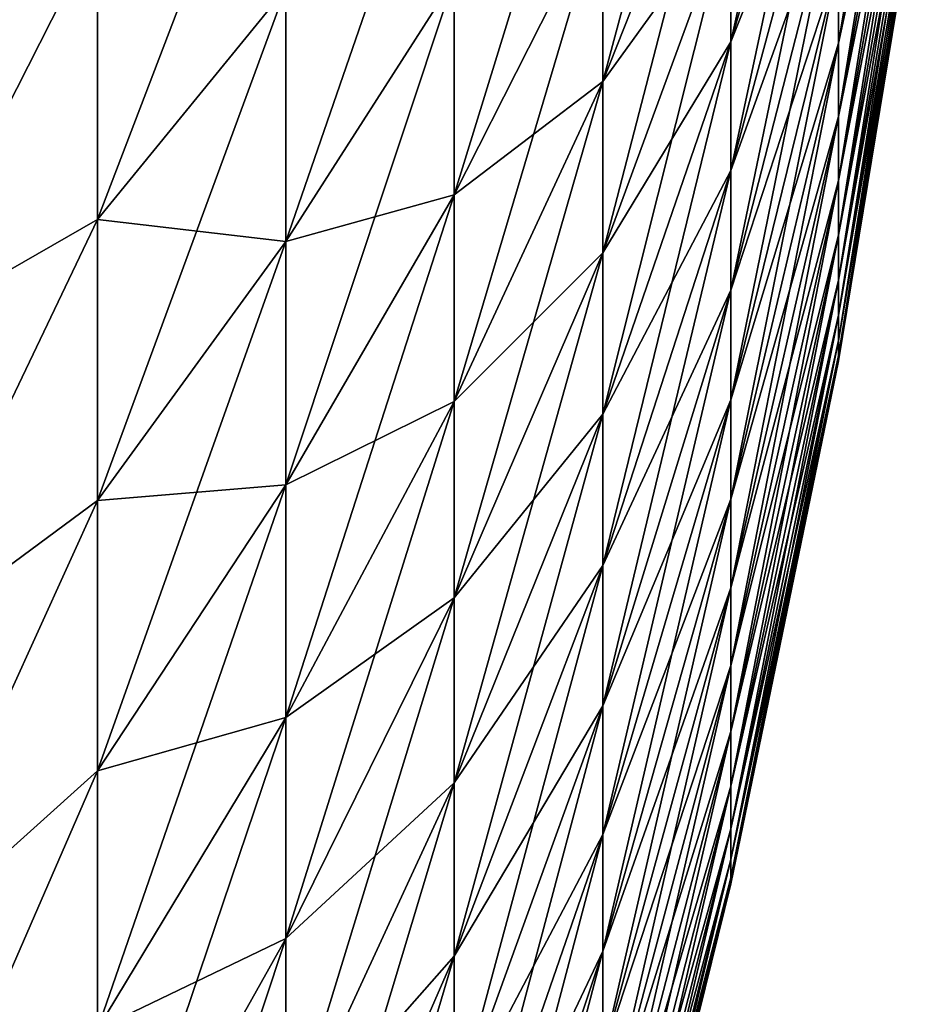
# Model space of a CAD drawing. Header units: metres. Extents: x -61 to 49, y -32 to 32.
# Tile 196 of 256: x 45.04 to 48.38, y -11.48 to -7.85. Entities that reach past the tile are written whole.
import ezdxf

# ---------------------------------------------------------------- set-up
doc = ezdxf.new("R2010")
doc.units = ezdxf.units.M
doc.layers.add('solid_K_27_40_10_000Y34', color=7, linetype='CONTINUOUS')

msp = doc.modelspace()

# ---------------------------------------------------------------- linework, layer by layer
at = {"layer": 'solid_K_27_40_10_000Y34'}
for points in [[(48.064034, -7.933195, 4.467892), (48.384747, -6.238293, 3.513341), (48.384747, -6.000375, 3.905811)], [(48.064034, -7.630636, 4.966994), (48.064034, -7.933195, 4.467892), (48.384747, -6.000375, 3.905811)], [(47.666889, -7.927612, 7.677464), (48.064034, -6.540437, 6.33406), (48.064034, -6.121174, 6.740093)], [(47.666889, -7.419427, 8.169615), (47.666889, -7.927612, 7.677464), (48.064034, -6.121174, 6.740093)], [(48.064034, -7.933195, -4.467892), (48.384747, -6.238293, -3.513341), (48.384747, -6.450576, -3.106434)], [(48.064034, -7.933195, -4.467892), (48.064034, -7.630636, -4.966994), (48.384747, -6.238293, -3.513341)], [(48.064034, -8.203154, 3.950431), (48.384747, -6.450576, 3.106434), (48.384747, -6.238293, 3.513341)], [(48.064034, -7.933195, 4.467892), (48.064034, -8.203154, 3.950431), (48.384747, -6.238293, 3.513341)], [(47.193928, -8.074053, 10.124542), (47.666889, -6.880754, 8.628193), (47.666889, -6.313807, 9.051317)], [(47.193928, -7.408782, 10.621047), (47.193928, -8.074053, 10.124542), (47.666889, -6.313807, 9.051317)], [(48.064034, -8.203154, -3.950431), (48.384747, -6.450576, -3.106434), (48.384747, -6.636353, -2.686761)], [(48.064034, -8.203154, -3.950431), (48.064034, -7.933195, -4.467892), (48.384747, -6.450576, -3.106434)], [(48.064034, -8.439404, 3.416736), (48.384747, -6.636353, 2.686761), (48.384747, -6.450576, 3.106434)], [(48.064034, -8.203154, 3.950431), (48.064034, -8.439404, 3.416736), (48.384747, -6.450576, 3.106434)], [(47.666889, -7.927612, -7.677464), (48.064034, -6.540437, -6.33406), (48.064034, -6.932824, -5.901999)], [(47.666889, -7.927612, -7.677464), (47.666889, -7.419427, -8.169615), (48.064034, -6.540437, -6.33406)], [(47.666889, -8.403221, 7.153767), (48.064034, -6.932824, 5.901999), (48.064034, -6.540437, 6.33406)], [(47.666889, -7.927612, 7.677464), (47.666889, -8.403221, 7.153767), (48.064034, -6.540437, 6.33406)], [(48.064034, -8.439404, -3.416736), (48.384747, -6.636353, -2.686761), (48.384747, -6.794858, -2.256048)], [(48.064034, -8.439404, -3.416736), (48.064034, -8.203154, -3.950431), (48.384747, -6.636353, -2.686761)], [(48.064034, -8.640976, 2.869002), (48.384747, -6.794858, 2.256048), (48.384747, -6.636353, 2.686761)], [(48.064034, -8.439404, 3.416736), (48.064034, -8.640976, 2.869002), (48.384747, -6.636353, 2.686761)], [(46.645882, -8.49224, 12.174264), (47.193928, -7.408782, 10.621047), (47.193928, -6.713068, 11.073907)], [(46.645882, -7.694784, 12.69335), (46.645882, -8.49224, 12.174264), (47.193928, -6.713068, 11.073907)], [(45.328068, -8.584223, 16.454348), (46.023605, -7.730975, 14.818831), (46.023605, -6.765645, 15.28371)], [(45.328068, -7.512352, 16.970533), (45.328068, -8.584223, 16.454348), (46.023605, -6.765645, 15.28371)], [(48.064034, -8.640976, -2.869002), (48.384747, -6.794858, -2.256048), (48.384747, -6.925444, -1.816065)], [(48.064034, -8.640976, -2.869002), (48.064034, -8.439404, -3.416736), (48.384747, -6.794858, -2.256048)], [(48.064034, -8.807039, 2.309478), (48.384747, -6.925444, 1.816065), (48.384747, -6.794858, 2.256048)], [(48.064034, -8.640976, 2.869002), (48.064034, -8.807039, 2.309478), (48.384747, -6.794858, 2.256048)], [(46.023605, -8.664536, 14.293059), (46.645882, -7.694784, 12.69335), (46.645882, -6.865708, 13.160277)], [(46.023605, -7.730975, 14.818831), (46.023605, -8.664536, 14.293059), (46.645882, -6.865708, 13.160277)], [(47.193928, -8.074053, -10.124542), (47.666889, -6.880754, -8.628193), (47.666889, -7.419427, -8.169615)], [(47.193928, -8.074053, -10.124542), (47.193928, -7.408782, -10.621047), (47.666889, -6.880754, -8.628193)], [(47.193928, -8.706146, 9.586434), (47.666889, -7.419427, 8.169615), (47.666889, -6.880754, 8.628193)], [(47.193928, -8.074053, 10.124542), (47.193928, -8.706146, 9.586434), (47.666889, -6.880754, 8.628193)], [(47.666889, -8.403221, -7.153767), (48.064034, -6.932824, -5.901999), (48.064034, -7.296722, -5.445685)], [(47.666889, -8.403221, -7.153767), (47.666889, -7.927612, -7.677464), (48.064034, -6.932824, -5.901999)], [(47.666889, -8.844299, 6.600672), (48.064034, -7.296722, 5.445685), (48.064034, -6.932824, 5.901999)], [(47.666889, -8.403221, 7.153767), (47.666889, -8.844299, 6.600672), (48.064034, -6.932824, 5.901999)], [(48.064034, -8.807039, -2.309478), (48.384747, -6.925444, -1.816065), (48.384747, -7.02757, -1.368619)], [(48.064034, -8.807039, -2.309478), (48.064034, -8.640976, -2.869002), (48.384747, -6.925444, -1.816065)], [(48.064034, -8.936913, 1.740464), (48.384747, -7.02757, 1.368619), (48.384747, -6.925444, 1.816065)], [(48.064034, -8.807039, 2.309478), (48.064034, -8.936913, 1.740464), (48.384747, -6.925444, 1.816065)], [(48.064034, -8.936913, -1.740464), (48.384747, -7.02757, -1.368619), (48.384747, -7.100819, -0.915549)], [(48.064034, -8.936913, -1.740464), (48.064034, -8.807039, -2.309478), (48.384747, -7.02757, -1.368619)], [(48.064034, -9.030064, 1.164298), (48.384747, -7.100819, 0.915549), (48.384747, -7.02757, 1.368619)], [(48.064034, -8.936913, 1.740464), (48.064034, -9.030064, 1.164298), (48.384747, -7.02757, 1.368619)], [(48.064034, -9.030064, -1.164298), (48.384747, -7.100819, -0.915549), (48.384747, -7.144889, -0.458717)], [(48.064034, -9.030064, -1.164298), (48.064034, -8.936913, -1.740464), (48.384747, -7.100819, -0.915549)], [(48.064034, -9.086107, 0.583347), (48.384747, -7.144889, 0.458717), (48.384747, -7.100819, 0.915549)], [(48.064034, -9.030064, 1.164298), (48.064034, -9.086107, 0.583347), (48.384747, -7.100819, 0.915549)], [(48.064034, -9.086107, -0.583347), (48.384747, -7.144889, -0.458717), (48.384747, -7.159599)], [(48.064034, -9.086107, -0.583347), (48.064034, -9.030064, -1.164298), (48.384747, -7.144889, -0.458717)], [(48.384747, -7.144889, 0.458717), (48.064034, -9.104814), (48.384747, -7.159599)], [(48.064034, -9.086107, 0.583347), (48.064034, -9.104814), (48.384747, -7.144889, 0.458717)], [(48.064034, -9.104814), (48.064034, -9.086107, -0.583347), (48.384747, -7.159599)], [(47.666889, -8.844299, -6.600672), (48.064034, -7.296722, -5.445685), (48.064034, -7.630636, -4.966994)], [(47.666889, -8.844299, -6.600672), (47.666889, -8.403221, -7.153767), (48.064034, -7.296722, -5.445685)], [(47.666889, -9.249034, 6.020454), (48.064034, -7.630636, 4.966994), (48.064034, -7.296722, 5.445685)], [(47.666889, -8.844299, 6.600672), (47.666889, -9.249034, 6.020454), (48.064034, -7.296722, 5.445685)], [(46.645882, -8.49224, -12.174264), (47.193928, -7.408782, -10.621047), (47.193928, -8.074053, -10.124542)], [(46.645882, -8.49224, -12.174264), (46.645882, -7.694784, -12.69335), (47.193928, -7.408782, -10.621047)], [(46.645882, -9.254799, 11.605151), (47.193928, -8.074053, 10.124542), (47.193928, -7.408782, 10.621047)], [(46.645882, -8.49224, 12.174264), (46.645882, -9.254799, 11.605151), (47.193928, -7.408782, 10.621047)], [(47.193928, -8.706146, -9.586434), (47.666889, -7.419427, -8.169615), (47.666889, -7.927612, -7.677464)], [(47.193928, -8.706146, -9.586434), (47.193928, -8.074053, -10.124542), (47.666889, -7.419427, -8.169615)], [(47.193928, -9.302463, 9.008933), (47.666889, -7.927612, 7.677464), (47.666889, -7.419427, 8.169615)], [(47.193928, -8.706146, 9.586434), (47.193928, -9.302463, 9.008933), (47.666889, -7.419427, 8.169615)], [(44.560349, -9.023472, -18.267714), (45.328068, -7.512352, -16.970533), (45.328068, -8.584223, -16.454348)], [(44.560349, -9.023472, -18.267714), (44.560349, -7.821503, -18.813732), (45.328068, -7.512352, -16.970533)], [(44.560349, -9.02349, 18.267704), (45.328068, -8.584223, 16.454348), (45.328068, -7.512352, 16.970533)], [(44.560349, -7.821516, 18.813726), (44.560349, -9.02349, 18.267704), (45.328068, -7.512352, 16.970533)], [(45.328068, -8.584223, -16.454348), (45.328068, -7.512352, -16.970533), (46.023605, -7.730975, -14.818831)], [(47.666889, -9.249034, -6.020454), (48.064034, -7.630636, -4.966994), (48.064034, -7.933195, -4.467892)], [(47.666889, -9.249034, -6.020454), (47.666889, -8.844299, -6.600672), (48.064034, -7.630636, -4.966994)], [(47.666889, -9.615763, 5.415497), (48.064034, -7.933195, 4.467892), (48.064034, -7.630636, 4.966994)], [(47.666889, -9.249034, 6.020454), (47.666889, -9.615763, 5.415497), (48.064034, -7.630636, 4.966994)], [(46.023605, -8.664536, -14.293059), (46.645882, -7.694784, -12.69335), (46.645882, -8.49224, -12.174264)], [(46.023605, -8.664536, -14.293059), (46.023605, -7.730975, -14.818831), (46.645882, -7.694784, -12.69335)], [(46.023605, -9.562494, 13.708554), (46.645882, -8.49224, 12.174264), (46.645882, -7.694784, 12.69335)], [(46.023605, -8.664536, 14.293059), (46.023605, -9.562494, 13.708554), (46.645882, -7.694784, 12.69335)], [(45.328068, -8.584223, -16.454348), (46.023605, -7.730975, -14.818831), (46.023605, -8.664536, -14.293059)], [(45.328068, -9.620819, 15.870547), (46.023605, -8.664536, 14.293059), (46.023605, -7.730975, 14.818831)], [(45.328068, -8.584223, 16.454348), (45.328068, -9.620819, 15.870547), (46.023605, -7.730975, 14.818831)], [(47.193928, -9.302463, -9.008933), (47.666889, -7.927612, -7.677464), (47.666889, -8.403221, -7.153767)], [(47.193928, -9.302463, -9.008933), (47.193928, -8.706146, -9.586434), (47.666889, -7.927612, -7.677464)], [(47.193928, -9.860555, 8.394412), (47.666889, -8.403221, 7.153767), (47.666889, -7.927612, 7.677464)], [(47.193928, -9.302463, 9.008933), (47.193928, -9.860555, 8.394412), (47.666889, -7.927612, 7.677464)], [(47.666889, -9.615763, -5.415497), (48.064034, -7.933195, -4.467892), (48.064034, -8.203154, -3.950431)], [(47.666889, -9.615763, -5.415497), (47.666889, -9.249034, -6.020454), (48.064034, -7.933195, -4.467892)], [(47.666889, -9.942979, 4.788286), (48.064034, -8.203154, 3.950431), (48.064034, -7.933195, 4.467892)], [(47.666889, -9.615763, 5.415497), (47.666889, -9.942979, 4.788286), (48.064034, -7.933195, 4.467892)], [(46.645882, -9.254799, -11.605151), (47.193928, -8.074053, -10.124542), (47.193928, -8.706146, -9.586434)], [(46.645882, -9.254799, -11.605151), (46.645882, -8.49224, -12.174264), (47.193928, -8.074053, -10.124542)], [(46.645882, -9.979329, 10.98835), (47.193928, -8.706146, 9.586434), (47.193928, -8.074053, 10.124542)], [(46.645882, -9.254799, 11.605151), (46.645882, -9.979329, 10.98835), (47.193928, -8.074053, 10.124542)], [(47.666889, -9.942979, -4.788286), (48.064034, -8.203154, -3.950431), (48.064034, -8.439404, -3.416736)], [(47.666889, -9.942979, -4.788286), (47.666889, -9.615763, -5.415497), (48.064034, -8.203154, -3.950431)], [(47.666889, -10.229336, 4.141399), (48.064034, -8.439404, 3.416736), (48.064034, -8.203154, 3.950431)], [(47.666889, -9.942979, 4.788286), (47.666889, -10.229336, 4.141399), (48.064034, -8.203154, 3.950431)], [(47.193928, -9.860555, -8.394412), (47.666889, -8.403221, -7.153767), (47.666889, -8.844299, -6.600672)], [(47.193928, -9.860555, -8.394412), (47.193928, -9.302463, -9.008933), (47.666889, -8.403221, -7.153767)], [(47.193928, -10.378127, 7.745397), (47.666889, -8.844299, 6.600672), (47.666889, -8.403221, 7.153767)], [(47.193928, -9.860555, 8.394412), (47.193928, -10.378127, 7.745397), (47.666889, -8.403221, 7.153767)], [(47.666889, -10.229336, -4.141399), (48.064034, -8.439404, -3.416736), (48.064034, -8.640976, -2.869002)], [(47.666889, -10.229336, -4.141399), (47.666889, -9.942979, -4.788286), (48.064034, -8.439404, -3.416736)], [(47.666889, -10.47366, 3.477494), (48.064034, -8.640976, 2.869002), (48.064034, -8.439404, 3.416736)], [(47.666889, -10.229336, 4.141399), (47.666889, -10.47366, 3.477494), (48.064034, -8.439404, 3.416736)], [(46.023605, -9.562494, -13.708554), (46.645882, -8.49224, -12.174264), (46.645882, -9.254799, -11.605151)], [(46.023605, -9.562494, -13.708554), (46.023605, -8.664536, -14.293059), (46.645882, -8.49224, -12.174264)], [(46.023605, -10.421157, 13.067718), (46.645882, -9.254799, 11.605151), (46.645882, -8.49224, 12.174264)], [(46.023605, -9.562494, 13.708554), (46.023605, -10.421157, 13.067718), (46.645882, -8.49224, 12.174264)], [(44.560349, -10.187557, -17.645), (45.328068, -8.584223, -16.454348), (45.328068, -9.620819, -15.870547)], [(44.560349, -10.187557, -17.645), (44.560349, -9.023472, -18.267714), (45.328068, -8.584223, -16.454348)], [(44.560349, -10.187581, 17.644987), (45.328068, -9.620819, 15.870547), (45.328068, -8.584223, 16.454348)], [(44.560349, -9.02349, 18.267704), (44.560349, -10.187581, 17.644987), (45.328068, -8.584223, 16.454348)], [(45.328068, -9.620819, -15.870547), (45.328068, -8.584223, -16.454348), (46.023605, -8.664536, -14.293059)], [(47.666889, -10.47366, -3.477494), (48.064034, -8.640976, -2.869002), (48.064034, -8.807039, -2.309478)], [(47.666889, -10.47366, -3.477494), (47.666889, -10.229336, -4.141399), (48.064034, -8.640976, -2.869002)], [(47.666889, -10.674944, 2.7993), (48.064034, -8.807039, 2.309478), (48.064034, -8.640976, 2.869002)], [(47.666889, -10.47366, 3.477494), (47.666889, -10.674944, 2.7993), (48.064034, -8.640976, 2.869002)], [(45.328068, -9.620819, -15.870547), (46.023605, -8.664536, -14.293059), (46.023605, -9.562494, -13.708554)], [(45.328068, -10.617882, 15.221532), (46.023605, -9.562494, 13.708554), (46.023605, -8.664536, 14.293059)], [(45.328068, -9.620819, 15.870547), (45.328068, -10.617882, 15.221532), (46.023605, -8.664536, 14.293059)], [(46.645882, -9.979329, -10.98835), (47.193928, -8.706146, -9.586434), (47.193928, -9.302463, -9.008933)], [(46.645882, -9.979329, -10.98835), (46.645882, -9.254799, -11.605151), (47.193928, -8.706146, -9.586434)], [(46.645882, -10.662851, 10.326395), (47.193928, -9.302463, 9.008933), (47.193928, -8.706146, 9.586434)], [(46.645882, -9.979329, 10.98835), (46.645882, -10.662851, 10.326395), (47.193928, -8.706146, 9.586434)], [(47.666889, -10.674944, -2.7993), (48.064034, -8.807039, -2.309478), (48.064034, -8.936913, -1.740464)], [(47.666889, -10.674944, -2.7993), (47.666889, -10.47366, -3.477494), (48.064034, -8.807039, -2.309478)], [(47.666889, -10.832363, 2.109602), (48.064034, -8.936913, 1.740464), (48.064034, -8.807039, 2.309478)], [(47.666889, -10.674944, 2.7993), (47.666889, -10.832363, 2.109602), (48.064034, -8.807039, 2.309478)], [(47.193928, -10.378127, -7.745397), (47.666889, -8.844299, -6.600672), (47.666889, -9.249034, -6.020454)], [(47.193928, -10.378127, -7.745397), (47.193928, -9.860555, -8.394412), (47.666889, -8.844299, -6.600672)], [(47.193928, -10.853053, 7.064555), (47.666889, -9.249034, 6.020454), (47.666889, -8.844299, 6.600672)], [(47.193928, -10.378127, 7.745397), (47.193928, -10.853053, 7.064555), (47.666889, -8.844299, 6.600672)], [(47.666889, -10.832363, -2.109602), (48.064034, -8.936913, -1.740464), (48.064034, -9.030064, -1.164298)], [(47.666889, -10.832363, -2.109602), (47.666889, -10.674944, -2.7993), (48.064034, -8.936913, -1.740464)], [(47.666889, -10.94527, 1.411236), (48.064034, -9.030064, 1.164298), (48.064034, -8.936913, 1.740464)], [(47.666889, -10.832363, 2.109602), (47.666889, -10.94527, 1.411236), (48.064034, -8.936913, 1.740464)], [(47.666889, -10.94527, -1.411236), (48.064034, -9.030064, -1.164298), (48.064034, -9.086107, -0.583347)], [(47.666889, -10.94527, -1.411236), (47.666889, -10.832363, -2.109602), (48.064034, -9.030064, -1.164298)], [(47.666889, -11.013199, 0.707071), (48.064034, -9.086107, 0.583347), (48.064034, -9.030064, 1.164298)], [(47.666889, -10.94527, 1.411236), (47.666889, -11.013199, 0.707071), (48.064034, -9.030064, 1.164298)], [(47.666889, -11.013199, -0.707071), (48.064034, -9.086107, -0.583347), (48.064034, -9.104814)], [(47.666889, -11.013199, -0.707071), (47.666889, -10.94527, -1.411236), (48.064034, -9.086107, -0.583347)], [(48.064034, -9.086107, 0.583347), (47.666889, -11.035873), (48.064034, -9.104814)], [(47.666889, -11.013199, 0.707071), (47.666889, -11.035873), (48.064034, -9.086107, 0.583347)], [(47.666889, -11.035873), (47.666889, -11.013199, -0.707071), (48.064034, -9.104814)], [(46.023605, -10.421157, -13.067718), (46.645882, -9.254799, -11.605151), (46.645882, -9.979329, -10.98835)], [(46.023605, -10.421157, -13.067718), (46.023605, -9.562494, -13.708554), (46.645882, -9.254799, -11.605151)], [(46.023605, -11.236997, 12.373182), (46.645882, -9.979329, 10.98835), (46.645882, -9.254799, 11.605151)], [(46.023605, -10.421157, 13.067718), (46.023605, -11.236997, 12.373182), (46.645882, -9.254799, 11.605151)], [(47.193928, -10.853053, -7.064555), (47.666889, -9.249034, -6.020454), (47.666889, -9.615763, -5.415497)], [(47.193928, -10.853053, -7.064555), (47.193928, -10.378127, -7.745397), (47.666889, -9.249034, -6.020454)], [(47.193928, -11.283381, 6.354682), (47.666889, -9.615763, 5.415497), (47.666889, -9.249034, 6.020454)], [(47.193928, -10.853053, 7.064555), (47.193928, -11.283381, 6.354682), (47.666889, -9.249034, 6.020454)], [(46.645882, -10.662851, -10.326395), (47.193928, -9.302463, -9.008933), (47.193928, -9.860555, -8.394412)], [(46.645882, -10.662851, -10.326395), (46.645882, -9.979329, -10.98835), (47.193928, -9.302463, -9.008933)], [(46.645882, -11.302558, 9.622007), (47.193928, -9.860555, 8.394412), (47.193928, -9.302463, 9.008933)], [(46.645882, -10.662851, 10.326395), (46.645882, -11.302558, 9.622007), (47.193928, -9.302463, 9.008933)], [(45.328068, -10.617882, -15.221532), (46.023605, -9.562494, -13.708554), (46.023605, -10.421157, -13.067718)], [(45.328068, -10.617882, -15.221532), (45.328068, -9.620819, -15.870547), (46.023605, -9.562494, -13.708554)], [(45.328068, -11.571313, 14.509967), (46.023605, -10.421157, 13.067718), (46.023605, -9.562494, 13.708554)], [(45.328068, -10.617882, 15.221532), (45.328068, -11.571313, 14.509967), (46.023605, -9.562494, 13.708554)], [(44.560349, -11.308872, -16.94821), (45.328068, -9.620819, -15.870547), (45.328068, -10.617882, -15.221532)], [(44.560349, -11.308872, -16.94821), (44.560349, -10.187557, -17.645), (45.328068, -9.620819, -15.870547)], [(44.560349, -11.308901, 16.948191), (45.328068, -10.617882, 15.221532), (45.328068, -9.620819, 15.870547)], [(44.560349, -10.187581, 17.644987), (44.560349, -11.308901, 16.948191), (45.328068, -9.620819, 15.870547)], [(47.193928, -11.283381, -6.354682), (47.666889, -9.615763, -5.415497), (47.666889, -9.942979, -4.788286)], [(47.193928, -11.283381, -6.354682), (47.193928, -10.853053, -7.064555), (47.666889, -9.615763, -5.415497)], [(47.193928, -11.667345, 5.618697), (47.666889, -9.942979, 4.788286), (47.666889, -9.615763, 5.415497)], [(47.193928, -11.283381, 6.354682), (47.193928, -11.667345, 5.618697), (47.666889, -9.615763, 5.415497)], [(46.645882, -11.302558, -9.622007), (47.193928, -9.860555, -8.394412), (47.193928, -10.378127, -7.745397)], [(46.645882, -11.302558, -9.622007), (46.645882, -10.662851, -10.326395), (47.193928, -9.860555, -8.394412)], [(46.645882, -11.89582, 8.87808), (47.193928, -10.378127, 7.745397), (47.193928, -9.860555, 8.394412)], [(46.645882, -11.302558, 9.622007), (46.645882, -11.89582, 8.87808), (47.193928, -9.860555, 8.394412)], [(47.193928, -11.667345, -5.618697), (47.666889, -9.942979, -4.788286), (47.666889, -10.229336, -4.141399)], [(47.193928, -11.667345, -5.618697), (47.193928, -11.283381, -6.354682), (47.666889, -9.942979, -4.788286)], [(47.193928, -12.003365, 4.859623), (47.666889, -10.229336, 4.141399), (47.666889, -9.942979, 4.788286)], [(47.193928, -11.667345, 5.618697), (47.193928, -12.003365, 4.859623), (47.666889, -9.942979, 4.788286)], [(46.023605, -11.236997, -12.373182), (46.645882, -9.979329, -10.98835), (46.645882, -10.662851, -10.326395)], [(46.023605, -11.236997, -12.373182), (46.023605, -10.421157, -13.067718), (46.645882, -9.979329, -10.98835)], [(46.023605, -12.006661, 11.627804), (46.645882, -10.662851, 10.326395), (46.645882, -9.979329, 10.98835)], [(46.023605, -11.236997, 12.373182), (46.023605, -12.006661, 11.627804), (46.645882, -9.979329, 10.98835)], [(47.193928, -12.003365, -4.859623), (47.666889, -10.229336, -4.141399), (47.666889, -10.47366, -3.477494)], [(47.193928, -12.003365, -4.859623), (47.193928, -11.667345, -5.618697), (47.666889, -10.229336, -4.141399)], [(47.193928, -12.290059, 4.080581), (47.666889, -10.47366, 3.477494), (47.666889, -10.229336, 4.141399)], [(47.193928, -12.003365, 4.859623), (47.193928, -12.290059, 4.080581), (47.666889, -10.229336, 4.141399)], [(46.645882, -11.89582, -8.87808), (47.193928, -10.378127, -7.745397), (47.193928, -10.853053, -7.064555)], [(46.645882, -11.89582, -8.87808), (46.645882, -11.302558, -9.622007), (47.193928, -10.378127, -7.745397)], [(46.645882, -12.440199, 8.097672), (47.193928, -10.853053, 7.064555), (47.193928, -10.378127, 7.745397)], [(46.645882, -11.89582, 8.87808), (46.645882, -12.440199, 8.097672), (47.193928, -10.378127, 7.745397)], [(45.328068, -11.571313, -14.509967), (46.023605, -10.421157, -13.067718), (46.023605, -11.236997, -12.373182)], [(45.328068, -11.571313, -14.509967), (45.328068, -10.617882, -15.221532), (46.023605, -10.421157, -13.067718)], [(45.328068, -12.477195, 13.738778), (46.023605, -11.236997, 12.373182), (46.023605, -10.421157, 13.067718)], [(45.328068, -11.571313, 14.509967), (45.328068, -12.477195, 13.738778), (46.023605, -10.421157, 13.067718)], [(47.193928, -12.290059, -4.080581), (47.666889, -10.47366, -3.477494), (47.666889, -10.674944, -2.7993)], [(47.193928, -12.290059, -4.080581), (47.193928, -12.003365, -4.859623), (47.666889, -10.47366, -3.477494)], [(47.193928, -12.526252, 3.28477), (47.666889, -10.674944, 2.7993), (47.666889, -10.47366, 3.477494)], [(47.193928, -12.290059, 4.080581), (47.193928, -12.526252, 3.28477), (47.666889, -10.47366, 3.477494)], [(44.560349, -12.382709, -16.180264), (45.328068, -10.617882, -15.221532), (45.328068, -11.571313, -14.509967)], [(44.560349, -12.382709, -16.180264), (44.560349, -11.308872, -16.94821), (45.328068, -10.617882, -15.221532)], [(44.560349, -12.382741, 16.180239), (45.328068, -11.571313, 14.509967), (45.328068, -10.617882, 15.221532)], [(44.560349, -11.308901, 16.948191), (44.560349, -12.382741, 16.180239), (45.328068, -10.617882, 15.221532)], [(46.023605, -12.006661, -11.627804), (46.645882, -10.662851, -10.326395), (46.645882, -11.302558, -9.622007)], [(46.023605, -12.006661, -11.627804), (46.023605, -11.236997, -12.373182), (46.645882, -10.662851, -10.326395)], [(46.023605, -12.726989, 10.834643), (46.645882, -11.302558, 9.622007), (46.645882, -10.662851, 10.326395)], [(46.023605, -12.006661, 11.627804), (46.023605, -12.726989, 10.834643), (46.645882, -10.662851, 10.326395)], [(47.193928, -12.526252, -3.28477), (47.666889, -10.674944, -2.7993), (47.666889, -10.832363, -2.109602)], [(47.193928, -12.526252, -3.28477), (47.193928, -12.290059, -4.080581), (47.666889, -10.674944, -2.7993)], [(47.193928, -12.710971, 2.475461), (47.666889, -10.832363, 2.109602), (47.666889, -10.674944, 2.7993)], [(47.193928, -12.526252, 3.28477), (47.193928, -12.710971, 2.475461), (47.666889, -10.674944, 2.7993)], [(46.645882, -12.440199, -8.097672), (47.193928, -10.853053, -7.064555), (47.193928, -11.283381, -6.354682)], [(46.645882, -12.440199, -8.097672), (46.645882, -11.89582, -8.87808), (47.193928, -10.853053, -7.064555)], [(46.645882, -12.933458, 7.283988), (47.193928, -11.283381, 6.354682), (47.193928, -10.853053, 7.064555)], [(46.645882, -12.440199, 8.097672), (46.645882, -12.933458, 7.283988), (47.193928, -10.853053, 7.064555)], [(47.193928, -12.710971, -2.475461), (47.666889, -10.832363, -2.109602), (47.666889, -10.94527, -1.411236)], [(47.193928, -12.710971, -2.475461), (47.193928, -12.526252, -3.28477), (47.666889, -10.832363, -2.109602)], [(47.193928, -12.843458, 1.655981), (47.666889, -10.94527, 1.411236), (47.666889, -10.832363, 2.109602)], [(47.193928, -12.710971, 2.475461), (47.193928, -12.843458, 1.655981), (47.666889, -10.832363, 2.109602)], [(47.193928, -12.843458, -1.655981), (47.666889, -10.94527, -1.411236), (47.666889, -11.013199, -0.707071)], [(47.193928, -12.843458, -1.655981), (47.193928, -12.710971, -2.475461), (47.666889, -10.94527, -1.411236)], [(47.193928, -12.923169, 0.829695), (47.666889, -11.013199, 0.707071), (47.666889, -10.94527, 1.411236)], [(47.193928, -12.843458, 1.655981), (47.193928, -12.923169, 0.829695), (47.666889, -10.94527, 1.411236)], [(47.193928, -12.923169, -0.829695), (47.666889, -11.013199, -0.707071), (47.666889, -11.035873)], [(47.193928, -12.923169, -0.829695), (47.193928, -12.843458, -1.655981), (47.666889, -11.013199, -0.707071)], [(47.666889, -11.013199, 0.707071), (47.193928, -12.949776), (47.666889, -11.035873)], [(47.193928, -12.923169, 0.829695), (47.193928, -12.949776), (47.666889, -11.013199, 0.707071)], [(47.193928, -12.949776), (47.193928, -12.923169, -0.829695), (47.666889, -11.035873)], [(45.328068, -12.477195, -13.738778), (46.023605, -11.236997, -12.373182), (46.023605, -12.006661, -11.627804)], [(45.328068, -12.477195, -13.738778), (45.328068, -11.571313, -14.509967), (46.023605, -11.236997, -12.373182)], [(45.328068, -13.331806, 12.911134), (46.023605, -12.006661, 11.627804), (46.023605, -11.236997, 12.373182)], [(45.328068, -12.477195, 13.738778), (45.328068, -13.331806, 12.911134), (46.023605, -11.236997, 12.373182)], [(46.645882, -12.933458, -7.283988), (47.193928, -11.283381, -6.354682), (47.193928, -11.667345, -5.618697)], [(46.645882, -12.933458, -7.283988), (46.645882, -12.440199, -8.097672), (47.193928, -11.283381, -6.354682)], [(46.645882, -13.373572, 6.440373), (47.193928, -11.667345, 5.618697), (47.193928, -11.283381, 6.354682)], [(46.645882, -12.933458, 7.283988), (46.645882, -13.373572, 6.440373), (47.193928, -11.283381, 6.354682)], [(46.023605, -12.726989, -10.834643), (46.645882, -11.302558, -9.622007), (46.645882, -11.89582, -8.87808)], [(46.023605, -12.726989, -10.834643), (46.023605, -12.006661, -11.627804), (46.645882, -11.302558, -9.622007)], [(46.023605, -13.395018, 9.996962), (46.645882, -11.89582, 8.87808), (46.645882, -11.302558, 9.622007)], [(46.023605, -12.726989, 10.834643), (46.023605, -13.395018, 9.996962), (46.645882, -11.302558, 9.622007)]]:
    msp.add_3dface(points, dxfattribs=at)

doc.saveas('drawing.dxf')
